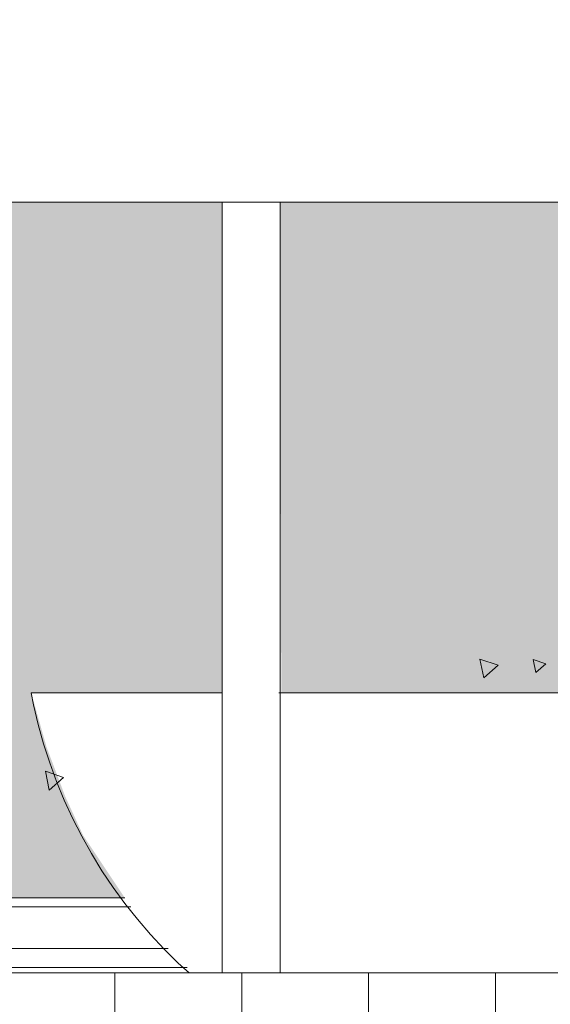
# Model space of a CAD drawing. Header units: millimetres. Extents: x -54722 to 267911, y -1116 to 19261.
# Tile 42 of 92: x -8219 to -7801, y 1324 to 2101. Entities that reach past the tile are written whole.
import ezdxf

# ---------------------------------------------------------------- set-up
doc = ezdxf.new("R2010")
doc.units = ezdxf.units.MM
for name, color, linetype, lineweight in [('A-GENM', 13, 'Continuous', 9), ('A-GLAZ', 151, 'Continuous', 9), ('A-WALL', 113, 'Continuous', 9), ('A-WALL-PATT', 111, 'Continuous', 9), ('L-PLNT', 71, 'Continuous', 9)]:
    doc.layers.add(name, color=color, linetype=linetype, lineweight=lineweight)

# ---------------------------------------------------------------- blocks, each defined once
blk = doc.blocks.new('BAC - BAC-1120222-Façade Est')
at = {"layer": 'A-GENM'}
for p, q in [((-8059.49, 1569.74), (-8210.01, 1569.74)), ((-7480.01, 1569.74), (-8014.71, 1569.74))]:
    blk.add_line(p, q, dxfattribs=at)
at = {"layer": 'A-GENM', "flags": 128}
blk.add_lwpolyline([(-8085.58, 1349.03), (-8094.03, 1356.74), (-8105.25, 1367.85), (-8116.03, 1379.39), (-8126.33, 1391.36), (-8136.15, 1403.74), (-8145.47, 1416.49), (-8154.26, 1429.61), (-8162.53, 1443.07), (-8170.25, 1456.84), (-8177.41, 1470.92), (-8184.01, 1485.27), (-8190.03, 1499.87), (-8195.45, 1514.71), (-8200.28, 1529.74), (-8204.51, 1544.96), (-8208.12, 1560.34), (-8210.01, 1569.74)], dxfattribs=at)
blk = doc.blocks.new('SBA_PLNT-DTL-GenericTree_02 - ANG-090-622234-Façade Est')
at = {"layer": 'L-PLNT'}
for p, q in [((-7841.87, 1591.63), (-7856.15, 1596.44)), ((-7856.15, 1596.44), (-7853.17, 1581.67)), ((-7853.17, 1581.67), (-7841.87, 1591.63)), ((-7804.08, 1592.75), (-7814.07, 1596.11)), ((-7814.07, 1596.11), (-7811.99, 1585.77)), ((-7811.99, 1585.77), (-7804.08, 1592.75))]:
    blk.add_line(p, q, dxfattribs=at)
blk = doc.blocks.new('SBA_PLNT-DTL-GenericTree_02 - ANG-090-V9-Façade Est')
at = {"layer": 'L-PLNT'}
for p, q in [((-8184.52, 1503.19), (-8198.8, 1507.99)), ((-8198.8, 1507.99), (-8195.82, 1493.22)), ((-8195.82, 1493.22), (-8184.52, 1503.19))]:
    blk.add_line(p, q, dxfattribs=at)
blk = doc.blocks.new('Fenêtre type 1 - 280 x 245 cm-1357473-Façade Est')
at = {"layer": 'A-GLAZ'}
h = blk.add_hatch(color=256, dxfattribs=at)
h.paths.add_polyline_path([(-8736.63, 1408.31), (-8136.33, 1408.31), (-8169.25, 1457.76), (-8183.23, 1488.15), (-8197.92, 1527.04), (-8210.01, 1569.74), (-8059.46, 1569.74), (-8059.46, 1956.81), (-8268.32, 1956.81), (-8268.32, 2852.92), (-7068.22, 2852.92), (-7068.22, 1956.81), (-7296.83, 1956.81), (-7296.35, 1569.74), (-6750.01, 1569.74), (-6765.85, 1515.45), (-6786.25, 1466.88), (-6792.67, 1453.97), (-6823.7, 1408.31), (-6499.63, 1408.31), (-6499.63, 3258.44), (-6389.94, 3258.44), (-6389.94, 3628.31), (-8736.63, 3628.31), (-8736.63, 1649.56)])
h.paths.add_polyline_path([(-7342.51, 1569.74), (-7342.51, 1956.81), (-8013.78, 1956.81), (-8012.85, 1569.74), (-7342.66, 1569.74)])
for p, q in [((-8136.2, 1408.31), (-8736.63, 1408.31)), ((-8131.38, 1401.24), (-8743.7, 1401.24)), ((-8102.11, 1368.31), (-8504.58, 1368.31)), ((-8087.01, 1353.31), (-8504.58, 1353.31))]:
    blk.add_line(p, q, dxfattribs=at)
blk = doc.blocks.new('Modèles génériques 4 - Modèles génériques 4-1358632-Façade Est')
at = {"layer": 'A-GENM'}
for p, q in [((-8268.32, 1956.81), (-7068.22, 1956.81)), ((-8059.46, 1956.81), (-8059.46, 1349.03)), ((-8013.78, 1349.03), (-8013.78, 1956.81))]:
    blk.add_line(p, q, dxfattribs=at)

msp = doc.modelspace()

# ---------------------------------------------------------------- hatches: boundary and pattern name
at = {"layer": 'A-WALL-PATT'}
h = msp.add_hatch(dxfattribs=at)
h.set_pattern_fill('FP_1', color=256, style=0, pattern_type=2)
h.set_pattern_definition([(90, (-11244.05, 0), (-100, 6e-15), [])])
h.paths.add_polyline_path([(-8504.58, 804.68), (-6499.63, 845.03), (-6499.63, 1349.03), (-8504.58, 1349.03), (-8504.58, 893.31)])

# ---------------------------------------------------------------- linework, layer by layer
at = {"layer": 'A-WALL'}
msp.add_line((-6499.63, 1349.03), (-9033.73, 1349.03), dxfattribs=at)

# ---------------------------------------------------------------- block references
at = {"layer": 'A-GENM'}
for name in ['Modèles génériques 4 - Modèles génériques 4-1358632-Façade Est', 'BAC - BAC-1120222-Façade Est']:
    msp.add_blockref(name, (0, 0), dxfattribs=at)
at = {"layer": 'A-GLAZ'}
msp.add_blockref('Fenêtre type 1 - 280 x 245 cm-1357473-Façade Est', (0, 0), dxfattribs=at)
at = {"layer": 'L-PLNT'}
for name in ['SBA_PLNT-DTL-GenericTree_02 - ANG-090-V9-Façade Est', 'SBA_PLNT-DTL-GenericTree_02 - ANG-090-622234-Façade Est']:
    msp.add_blockref(name, (0, 0), dxfattribs=at)

doc.saveas('drawing.dxf')
